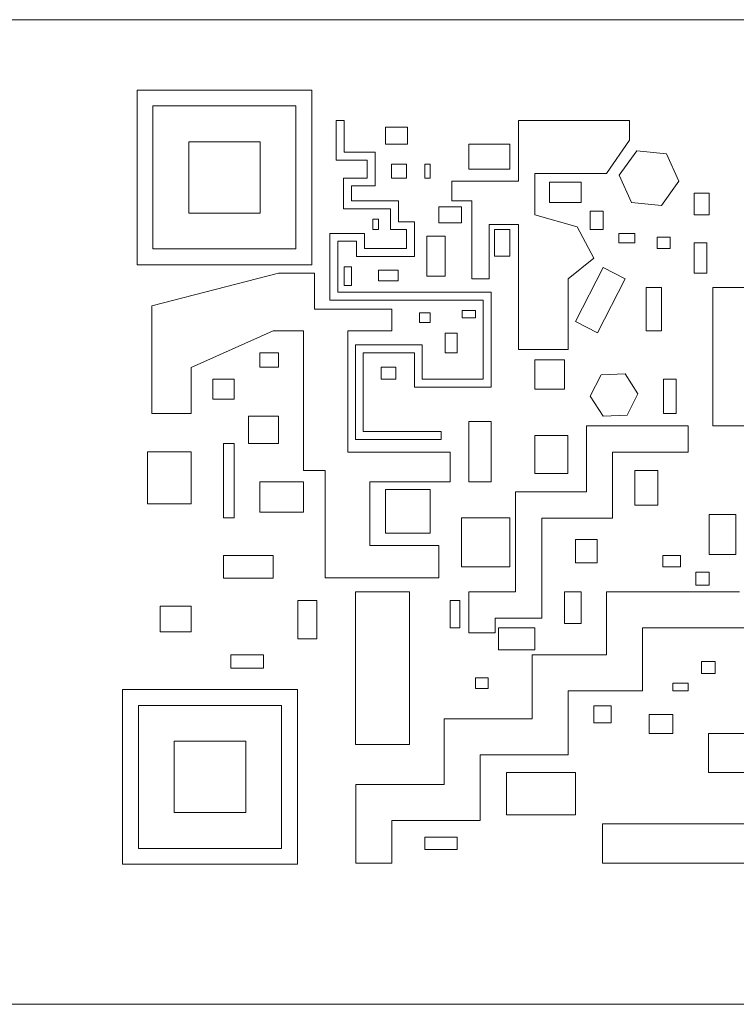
# Model space of a CAD drawing. Header units: millimetres. Extents: x 0 to 1188, y 0 to 840.
# Tile 10 of 15: x 352 to 370, y 186 to 211. Entities that reach past the tile are written whole.
import ezdxf

# ---------------------------------------------------------------- set-up
doc = ezdxf.new("R2010")
doc.units = ezdxf.units.MM
doc.header["$LTSCALE"] = 2
doc.layers.add('Sichtbar (ISO)', color=7, linetype='Continuous', lineweight=50)

msp = doc.modelspace()

# ---------------------------------------------------------------- linework, layer by layer
at = {"layer": 'Sichtbar (ISO)', "lineweight": 5}
for p, q in [((373.7798, 210.6754), (330.0798, 210.6754)), ((355.2798, 208.9028), (355.2798, 204.5028)), ((359.6798, 208.9028), (355.2798, 208.9028)), ((359.6798, 204.5028), (359.6798, 208.9028)), ((355.6798, 204.9028), (355.6798, 208.5028)), ((355.6798, 208.5028), (359.2798, 208.5028)), ((359.2798, 208.5028), (359.2798, 204.9028)), ((360.2941, 208.1353), (360.2941, 207.1391)), ((360.4941, 208.1353), (360.2941, 208.1353)), ((360.4941, 207.3391), (360.4941, 208.1353)), ((367.6821, 208.1353), (364.8828, 208.1353)), ((364.8828, 208.1353), (364.8828, 206.6112)), ((367.6821, 207.6372), (367.6821, 208.1353)), ((361.5332, 207.9692), (361.5332, 207.543)), ((362.0893, 207.9692), (361.5332, 207.9692)), ((362.0893, 207.543), (362.0893, 207.9692)), ((356.5798, 207.6028), (356.5798, 205.8028)), ((358.3798, 207.6028), (356.5798, 207.6028)), ((358.3798, 205.8028), (358.3798, 207.6028)), ((367.1002, 206.8001), (367.6821, 207.6372)), ((361.2744, 207.3391), (360.4941, 207.3391)), ((361.2744, 206.4871), (361.2744, 207.3391)), ((361.5332, 207.543), (362.0893, 207.543)), ((363.6322, 207.543), (363.6322, 206.9131)), ((364.6653, 207.543), (363.6322, 207.543)), ((364.6653, 206.9131), (364.6653, 207.543)), ((367.8603, 207.3763), (367.4186, 206.7631)), ((368.6122, 207.3003), (367.8603, 207.3763)), ((360.2941, 207.1391), (361.0744, 207.1391)), ((361.0744, 207.1391), (361.0744, 206.6871)), ((368.9224, 206.6112), (368.6122, 207.3003)), ((361.6894, 207.0342), (361.6894, 206.6871)), ((362.0617, 207.0342), (361.6894, 207.0342)), ((362.0617, 206.6871), (362.0617, 207.0342)), ((362.5241, 207.0342), (362.5241, 206.6871)), ((362.6586, 207.0342), (362.5241, 207.0342)), ((362.6586, 206.6871), (362.6586, 207.0342)), ((363.6322, 206.9131), (364.6653, 206.9131)), ((360.4772, 206.6871), (360.4772, 205.9129)), ((361.0744, 206.6871), (360.4772, 206.6871)), ((361.6894, 206.6871), (362.0617, 206.6871)), ((362.5241, 206.6871), (362.6586, 206.6871)), ((363.2055, 206.6112), (363.2055, 206.1129)), ((364.8828, 206.6112), (363.2055, 206.6112)), ((365.2913, 206.8001), (367.1002, 206.8001)), ((365.2913, 205.7613), (365.2913, 206.8001)), ((367.4186, 206.7631), (367.7288, 206.074)), ((368.4806, 205.998), (368.9224, 206.6112)), ((360.6772, 206.4871), (361.2744, 206.4871)), ((360.6772, 206.1129), (360.6772, 206.4871)), ((365.6654, 206.5789), (365.6654, 206.074)), ((366.462, 206.5789), (365.6654, 206.5789)), ((366.462, 206.074), (366.462, 206.5789)), ((361.8636, 206.1129), (360.6772, 206.1129)), ((361.8636, 205.5874), (361.8636, 206.1129)), ((363.2055, 206.1129), (363.7103, 206.1129)), ((363.7103, 206.1129), (363.7103, 204.1481)), ((369.3048, 206.3046), (369.3048, 205.7613)), ((369.6802, 206.3046), (369.3048, 206.3046)), ((369.6802, 205.7613), (369.6802, 206.3046)), ((360.4772, 205.9129), (361.6636, 205.9129)), ((361.6636, 205.9129), (361.6636, 205.3874)), ((362.8815, 205.9621), (362.8815, 205.5605)), ((363.4465, 205.9621), (362.8815, 205.9621)), ((363.4465, 205.5605), (363.4465, 205.9621)), ((365.6654, 206.074), (366.462, 206.074)), ((366.686, 205.8502), (366.686, 205.3874)), ((367.0123, 205.8502), (366.686, 205.8502)), ((367.0123, 205.3874), (367.0123, 205.8502)), ((367.7288, 206.074), (368.4806, 205.998)), ((356.5798, 205.8028), (358.3798, 205.8028)), ((361.2121, 205.6502), (361.2121, 205.3874)), ((361.3604, 205.6502), (361.2121, 205.6502)), ((361.3604, 205.3874), (361.3604, 205.6502)), ((366.3627, 205.4592), (365.2913, 205.7613)), ((369.3048, 205.7613), (369.6802, 205.7613)), ((361.2121, 205.3874), (361.3604, 205.3874)), ((361.6636, 205.3874), (362.0617, 205.3874)), ((362.2617, 205.5874), (361.8636, 205.5874)), ((362.0617, 205.3874), (362.0617, 204.9116)), ((362.2617, 204.7116), (362.2617, 205.5874)), ((362.8815, 205.5605), (363.4465, 205.5605)), ((364.1487, 205.5188), (364.8828, 205.5188)), ((364.1487, 204.1481), (364.1487, 205.5188)), ((364.2804, 205.3874), (364.2804, 204.7228)), ((364.6653, 205.3874), (364.2804, 205.3874)), ((364.6653, 204.7228), (364.6653, 205.3874)), ((364.8828, 205.5188), (364.8828, 202.3698)), ((366.7837, 204.6715), (366.3627, 205.4592)), ((366.686, 205.3874), (367.0123, 205.3874)), ((360.1349, 205.2938), (360.1349, 203.6118)), ((361.0046, 205.2938), (360.1349, 205.2938)), ((361.0046, 204.9116), (361.0046, 205.2938)), ((362.5751, 205.2269), (362.5751, 204.2186)), ((363.0387, 205.2269), (362.5751, 205.2269)), ((363.0387, 204.2186), (363.0387, 205.2269)), ((367.4095, 205.2938), (367.4095, 205.0528)), ((367.8092, 205.2938), (367.4095, 205.2938)), ((367.8092, 205.0528), (367.8092, 205.2938)), ((368.3709, 205.1941), (368.3709, 204.9116)), ((368.7015, 205.1941), (368.3709, 205.1941)), ((368.7015, 204.9116), (368.7015, 205.1941)), ((359.2798, 204.9028), (355.6798, 204.9028)), ((360.3349, 205.0938), (360.8046, 205.0938)), ((360.3349, 203.8118), (360.3349, 205.0938)), ((360.8046, 205.0938), (360.8046, 204.7116)), ((362.0617, 204.9116), (361.0046, 204.9116)), ((367.4095, 205.0528), (367.8092, 205.0528)), ((368.3709, 204.9116), (368.7015, 204.9116)), ((369.3048, 205.0528), (369.3048, 204.2902)), ((369.6237, 205.0528), (369.3048, 205.0528)), ((369.6237, 204.2902), (369.6237, 205.0528)), ((360.8046, 204.7116), (362.2617, 204.7116)), ((364.2804, 204.7228), (364.6653, 204.7228)), ((366.1322, 204.1481), (366.7837, 204.6715)), ((355.2798, 204.5028), (359.6798, 204.5028)), ((360.4941, 204.4528), (360.4941, 203.9844)), ((360.6772, 204.4528), (360.4941, 204.4528)), ((360.6772, 203.9844), (360.6772, 204.4528)), ((361.3604, 204.3646), (361.3604, 204.0957)), ((361.8581, 204.3646), (361.3604, 204.3646)), ((361.8581, 204.0957), (361.8581, 204.3646)), ((367.0123, 204.4324), (366.3153, 203.0756)), ((367.5658, 204.1481), (367.0123, 204.4324)), ((358.8419, 204.2902), (355.6516, 203.4697)), ((359.7436, 204.2902), (358.8419, 204.2902)), ((359.7436, 203.3839), (359.7436, 204.2902)), ((362.5751, 204.2186), (363.0387, 204.2186)), ((363.7103, 204.1481), (364.1487, 204.1481)), ((366.1322, 202.3698), (366.1322, 204.1481)), ((366.8688, 202.7913), (367.5658, 204.1481)), ((369.3048, 204.2902), (369.6237, 204.2902)), ((360.4941, 203.9844), (360.6772, 203.9844)), ((361.3604, 204.0957), (361.8581, 204.0957)), ((368.1012, 203.9259), (368.1012, 202.8418)), ((368.4806, 203.9259), (368.1012, 203.9259)), ((368.4806, 202.8418), (368.4806, 203.9259)), ((369.7776, 203.9259), (369.7776, 200.4428)), ((371.3569, 203.9259), (369.7776, 203.9259)), ((360.1349, 203.6118), (363.9965, 203.6118)), ((364.1965, 203.8118), (360.3349, 203.8118)), ((363.9965, 203.6118), (363.9965, 201.6181)), ((364.1965, 201.4181), (364.1965, 203.8118)), ((355.6516, 203.4697), (355.6516, 200.7573)), ((361.6957, 203.3839), (359.7436, 203.3839)), ((361.6957, 202.8418), (361.6957, 203.3839)), ((362.3897, 203.289), (362.3897, 203.0479)), ((362.6586, 203.289), (362.3897, 203.289)), ((362.6586, 203.0479), (362.6586, 203.289)), ((363.4653, 203.3539), (363.4653, 203.1685)), ((363.7991, 203.3539), (363.4653, 203.3539)), ((363.4653, 203.1685), (363.7991, 203.1685)), ((363.7991, 203.1685), (363.7991, 203.3539)), ((362.3897, 203.0479), (362.6586, 203.0479)), ((366.3153, 203.0756), (366.8688, 202.7913)), ((356.6415, 201.9129), (358.7057, 202.8418)), ((358.7057, 202.8418), (359.4678, 202.8418)), ((359.4678, 202.8418), (359.4678, 199.3216)), ((360.5857, 202.8418), (361.6957, 202.8418)), ((360.5857, 199.7811), (360.5857, 202.8418)), ((363.0387, 202.779), (363.0387, 202.286)), ((363.3354, 202.779), (363.0387, 202.779)), ((363.3354, 202.286), (363.3354, 202.779)), ((368.1012, 202.8418), (368.4806, 202.8418)), ((360.7758, 202.486), (360.7758, 200.0989)), ((362.4617, 202.486), (360.7758, 202.486)), ((362.4617, 201.6181), (362.4617, 202.486)), ((364.8828, 202.3698), (366.1322, 202.3698)), ((358.3677, 202.286), (358.3677, 201.9259)), ((358.8419, 202.286), (358.3677, 202.286)), ((358.8419, 201.9259), (358.8419, 202.286)), ((360.9758, 202.286), (362.2617, 202.286)), ((360.9758, 200.2989), (360.9758, 202.286)), ((362.2617, 202.286), (362.2617, 201.4181)), ((363.0387, 202.286), (363.3354, 202.286)), ((356.6415, 200.7573), (356.6415, 201.9129)), ((358.3677, 201.9259), (358.8419, 201.9259)), ((361.4253, 201.9259), (361.4253, 201.6181)), ((361.7962, 201.9259), (361.4253, 201.9259)), ((361.7962, 201.6181), (361.7962, 201.9259)), ((365.2913, 202.106), (365.2913, 201.3698)), ((366.0396, 202.106), (365.2913, 202.106)), ((366.0396, 201.3698), (366.0396, 202.106)), ((366.9627, 201.7297), (366.686, 201.1931)), ((367.5658, 201.7583), (366.9627, 201.7297)), ((367.8921, 201.2503), (367.5658, 201.7583)), ((357.1916, 201.6181), (357.1916, 201.1214)), ((357.7227, 201.6181), (357.1916, 201.6181)), ((357.7227, 201.1214), (357.7227, 201.6181)), ((361.4253, 201.6181), (361.7962, 201.6181)), ((362.2617, 201.4181), (364.1965, 201.4181)), ((363.9965, 201.6181), (362.4617, 201.6181)), ((368.5332, 201.6181), (368.5332, 200.7573)), ((368.8541, 201.6181), (368.5332, 201.6181)), ((368.8541, 200.7573), (368.8541, 201.6181)), ((365.2913, 201.3698), (366.0396, 201.3698)), ((366.686, 201.1931), (367.0123, 200.6851)), ((367.6154, 200.7137), (367.8921, 201.2503)), ((357.1916, 201.1214), (357.7227, 201.1214)), ((355.6516, 200.7573), (356.6415, 200.7573)), ((358.0831, 200.6851), (358.0831, 200.0023)), ((358.8419, 200.6851), (358.0831, 200.6851)), ((358.8419, 200.0023), (358.8419, 200.6851)), ((367.0123, 200.6851), (367.6154, 200.7137)), ((368.5332, 200.7573), (368.8541, 200.7573)), ((363.6322, 200.5523), (363.6322, 199.0348)), ((364.1965, 200.5523), (363.6322, 200.5523)), ((364.1965, 199.0348), (364.1965, 200.5523)), ((366.5921, 200.4428), (366.5921, 198.7833)), ((369.1552, 200.4428), (366.5921, 200.4428)), ((369.1552, 199.7811), (369.1552, 200.4428)), ((369.7776, 200.4428), (371.3569, 200.4428)), ((362.9404, 200.2989), (360.9758, 200.2989)), ((362.9404, 200.0989), (362.9404, 200.2989)), ((365.2913, 200.1989), (365.2913, 199.2435)), ((366.1259, 200.1989), (365.2913, 200.1989)), ((366.1259, 199.2435), (366.1259, 200.1989)), ((357.4571, 200.0023), (357.4571, 198.1243)), ((357.7227, 200.0023), (357.4571, 200.0023)), ((357.7227, 198.1243), (357.7227, 200.0023)), ((358.0831, 200.0023), (358.8419, 200.0023)), ((360.7758, 200.0989), (362.9404, 200.0989)), ((355.5413, 199.7936), (355.5413, 198.4847)), ((356.6415, 199.7936), (355.5413, 199.7936)), ((356.6415, 198.4847), (356.6415, 199.7936)), ((363.164, 199.7811), (360.5857, 199.7811)), ((363.164, 199.0348), (363.164, 199.7811)), ((367.2537, 199.7811), (369.1552, 199.7811)), ((367.2537, 198.1216), (367.2537, 199.7811)), ((359.4678, 199.3216), (360.0193, 199.3216)), ((360.0193, 199.3216), (360.0193, 196.6153)), ((365.2913, 199.2435), (366.1259, 199.2435)), ((367.8092, 199.3216), (367.8092, 198.4487)), ((368.3932, 199.3216), (367.8092, 199.3216)), ((368.3932, 198.4487), (368.3932, 199.3216)), ((358.3677, 199.0348), (358.3677, 198.2754)), ((359.4678, 199.0348), (358.3677, 199.0348)), ((359.4678, 198.2754), (359.4678, 199.0348)), ((361.1417, 199.0348), (363.164, 199.0348)), ((361.1417, 197.4291), (361.1417, 199.0348)), ((363.6322, 199.0348), (364.1965, 199.0348)), ((361.5332, 198.8452), (361.5332, 197.745)), ((362.6586, 198.8452), (361.5332, 198.8452)), ((362.6586, 197.745), (362.6586, 198.8452)), ((364.81, 198.7833), (364.81, 196.261)), ((366.5921, 198.7833), (364.81, 198.7833)), ((355.5413, 198.4847), (356.6415, 198.4847)), ((367.8092, 198.4487), (368.3932, 198.4487)), ((358.3677, 198.2754), (359.4678, 198.2754)), ((369.6802, 198.209), (369.6802, 197.207)), ((370.3541, 198.209), (369.6802, 198.209)), ((370.3541, 197.207), (370.3541, 198.209)), ((357.4571, 198.1243), (357.7227, 198.1243)), ((363.4465, 198.1243), (363.4465, 196.8914)), ((364.6653, 198.1243), (363.4465, 198.1243)), ((364.6653, 196.8914), (364.6653, 198.1243)), ((365.4717, 198.1216), (367.2537, 198.1216)), ((365.4717, 195.5993), (365.4717, 198.1216)), ((361.5332, 197.745), (362.6586, 197.745)), ((362.8815, 197.4291), (361.1417, 197.4291)), ((362.8815, 196.6153), (362.8815, 197.4291)), ((366.3216, 197.582), (366.3216, 196.998)), ((366.8625, 197.582), (366.3216, 197.582)), ((366.8625, 196.998), (366.8625, 197.582)), ((357.4571, 197.1759), (357.4571, 196.6068)), ((358.7091, 197.1759), (357.4571, 197.1759)), ((358.7091, 196.6068), (358.7091, 197.1759)), ((368.5185, 197.1759), (368.5185, 196.8914)), ((368.9603, 197.1759), (368.5185, 197.1759)), ((368.9603, 196.8914), (368.9603, 197.1759)), ((369.6802, 197.207), (370.3541, 197.207)), ((366.3216, 196.998), (366.8625, 196.998)), ((363.4465, 196.8914), (364.6653, 196.8914)), ((368.5185, 196.8914), (368.9603, 196.8914)), ((369.3521, 196.7583), (369.3521, 196.4339)), ((369.6802, 196.7583), (369.3521, 196.7583)), ((369.6802, 196.4339), (369.6802, 196.7583)), ((357.4571, 196.6068), (358.7091, 196.6068)), ((360.0193, 196.6153), (362.8815, 196.6153)), ((369.3521, 196.4339), (369.6802, 196.4339)), ((360.7758, 196.261), (360.7758, 192.4209)), ((362.1396, 196.261), (360.7758, 196.261)), ((362.1396, 192.4209), (362.1396, 196.261)), ((363.6322, 196.261), (363.6322, 195.2322)), ((364.81, 196.261), (363.6322, 196.261)), ((366.0396, 196.261), (366.0396, 195.4673)), ((366.462, 196.261), (366.0396, 196.261)), ((366.462, 195.4673), (366.462, 196.261)), ((367.1002, 196.261), (367.1002, 194.6736)), ((370.4477, 196.261), (367.1002, 196.261)), ((359.325, 196.0497), (359.325, 195.0773)), ((359.8077, 196.0497), (359.325, 196.0497)), ((359.8077, 195.0773), (359.8077, 196.0497)), ((363.164, 196.0497), (363.164, 195.3547)), ((363.4058, 196.0497), (363.164, 196.0497)), ((363.4058, 195.3547), (363.4058, 196.0497)), ((355.8638, 195.905), (355.8638, 195.26)), ((356.6415, 195.905), (355.8638, 195.905)), ((356.6415, 195.26), (356.6415, 195.905)), ((364.2938, 195.5993), (365.4717, 195.5993)), ((364.2938, 195.2322), (364.2938, 195.5993)), ((366.0396, 195.4673), (366.462, 195.4673)), ((355.8638, 195.26), (356.6415, 195.26)), ((363.164, 195.3547), (363.4058, 195.3547)), ((363.6322, 195.2322), (364.2938, 195.2322)), ((364.376, 195.3547), (364.376, 194.7998)), ((365.2913, 195.3547), (364.376, 195.3547)), ((365.2913, 194.7998), (365.2913, 195.3547)), ((368.0064, 195.3547), (371.3539, 195.3547)), ((368.0064, 193.7674), (368.0064, 195.3547)), ((359.325, 195.0773), (359.8077, 195.0773)), ((364.376, 194.7998), (365.2913, 194.7998)), ((357.6442, 194.6736), (357.6442, 194.3409)), ((358.4625, 194.6736), (357.6442, 194.6736)), ((358.4625, 194.3409), (358.4625, 194.6736)), ((365.2259, 194.6736), (365.2259, 193.0647)), ((367.1002, 194.6736), (365.2259, 194.6736)), ((369.4925, 194.5073), (369.4925, 194.2093)), ((369.8378, 194.5073), (369.4925, 194.5073)), ((369.8378, 194.2093), (369.8378, 194.5073)), ((357.6442, 194.3409), (358.4625, 194.3409)), ((369.4925, 194.2093), (369.8378, 194.2093)), ((363.7991, 194.1017), (363.7991, 193.8258)), ((364.1201, 194.1017), (363.7991, 194.1017)), ((364.1201, 193.8258), (364.1201, 194.1017)), ((368.7673, 193.9637), (368.7673, 193.7674)), ((369.1552, 193.9637), (368.7673, 193.9637)), ((369.1552, 193.7674), (369.1552, 193.9637)), ((354.9178, 193.8029), (354.9178, 189.4029)), ((359.3178, 193.8029), (354.9178, 193.8029)), ((359.3178, 189.4029), (359.3178, 193.8029)), ((363.7991, 193.8258), (364.1201, 193.8258)), ((366.1322, 193.7674), (368.0064, 193.7674)), ((366.1322, 192.1584), (366.1322, 193.7674)), ((368.7673, 193.7674), (369.1552, 193.7674)), ((355.3178, 189.8029), (355.3178, 193.4029)), ((355.3178, 193.4029), (358.9178, 193.4029)), ((358.9178, 193.4029), (358.9178, 189.8029)), ((366.7837, 193.3912), (366.7837, 192.9629)), ((367.2173, 193.3912), (366.7837, 193.3912)), ((367.2173, 192.9629), (367.2173, 193.3912)), ((363.0143, 193.0647), (363.0143, 191.4126)), ((365.2259, 193.0647), (363.0143, 193.0647)), ((366.7837, 192.9629), (367.2173, 192.9629)), ((368.1705, 193.1771), (368.1705, 192.6936)), ((368.7673, 193.1771), (368.1705, 193.1771)), ((368.7673, 192.6936), (368.7673, 193.1771)), ((356.2178, 192.5029), (356.2178, 190.7029)), ((358.0178, 192.5029), (356.2178, 192.5029)), ((358.0178, 190.7029), (358.0178, 192.5029)), ((368.1705, 192.6936), (368.7673, 192.6936)), ((369.6652, 192.6936), (369.6652, 191.7126)), ((372.4686, 192.6936), (369.6652, 192.6936)), ((360.7758, 192.4209), (362.1396, 192.4209)), ((363.9206, 192.1584), (366.1322, 192.1584)), ((363.9206, 190.5063), (363.9206, 192.1584)), ((364.578, 191.7126), (364.578, 190.6458)), ((366.3216, 191.7126), (364.578, 191.7126)), ((366.3216, 190.6458), (366.3216, 191.7126)), ((369.6652, 191.7126), (372.4686, 191.7126)), ((360.7894, 191.4126), (360.7894, 189.4327)), ((363.0143, 191.4126), (360.7894, 191.4126)), ((356.2178, 190.7029), (358.0178, 190.7029)), ((361.6957, 190.5063), (363.9206, 190.5063)), ((361.6957, 189.4327), (361.6957, 190.5063)), ((364.578, 190.6458), (366.3216, 190.6458)), ((372.4686, 190.4226), (367.0005, 190.4226)), ((367.0005, 190.4226), (367.0005, 189.4327)), ((362.5241, 190.0837), (362.5241, 189.7725)), ((363.3354, 190.0837), (362.5241, 190.0837)), ((363.3354, 189.7725), (363.3354, 190.0837)), ((358.9178, 189.8029), (355.3178, 189.8029)), ((362.5241, 189.7725), (363.3354, 189.7725)), ((354.9178, 189.4029), (359.3178, 189.4029)), ((360.7894, 189.4327), (361.6957, 189.4327)), ((367.0005, 189.4327), (373.6046, 189.4327)), ((330.0798, 185.8754), (373.7798, 185.8754))]:
    msp.add_line(p, q, dxfattribs=at)

doc.saveas('drawing.dxf')
